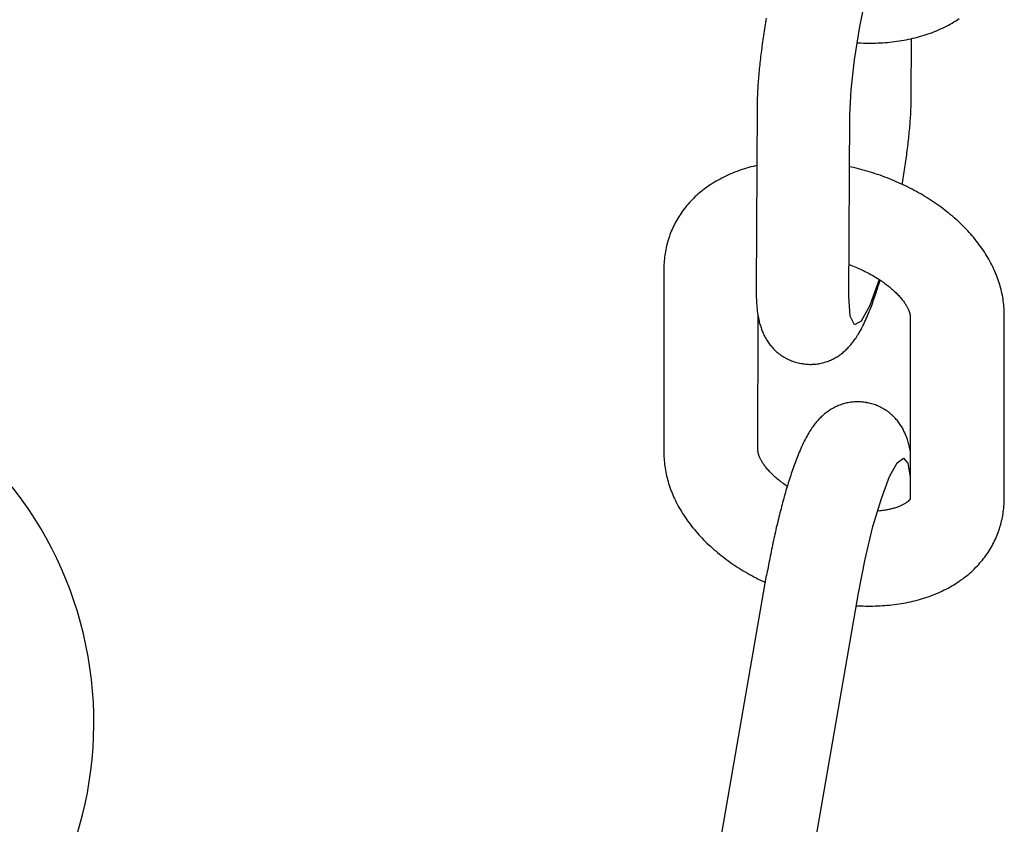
# Model space of a CAD drawing. Extents: x -285 to 5863, y 308 to 3178.
# Tile 80 of 256: x 127.85 to 129.08, y 980.92 to 981.92. Entities that reach past the tile are written whole.
import ezdxf

# ---------------------------------------------------------------- set-up
doc = ezdxf.new("R2010")
doc.units = 0
doc.header["$MEASUREMENT"] = 0
doc.layers.add('SPILL-BUCKET', color=1, linetype='CONTINUOUS')

msp = doc.modelspace()

# ---------------------------------------------------------------- linework, layer by layer
at = {"layer": 'SPILL-BUCKET', "color": 1, "linetype": 'Continuous'}
for p, q in [((128.90414, 981.91546), (128.91265, 981.95749)), ((128.78625, 981.92067), (128.7858, 981.91793)), ((128.78671, 981.92341), (128.78625, 981.92067)), ((128.78717, 981.92616), (128.78671, 981.92341)), ((129.01493, 981.91729), (129.01727, 981.91857)), ((129.01727, 981.91857), (129.01958, 981.91989)), ((129.01958, 981.91989), (129.02185, 981.92123)), ((129.02185, 981.92123), (129.02409, 981.92261)), ((129.02409, 981.92261), (129.02629, 981.92402)), ((129.02629, 981.92402), (129.02846, 981.92546)), ((128.78408, 981.90704), (128.78367, 981.90433)), ((128.7845, 981.90975), (128.78408, 981.90704)), ((128.78492, 981.91247), (128.7845, 981.90975)), ((128.78536, 981.91519), (128.78492, 981.91247)), ((128.7858, 981.91793), (128.78536, 981.91519)), ((128.89753, 981.87407), (128.90414, 981.91546)), ((128.98713, 981.90542), (128.9898, 981.90632)), ((128.9898, 981.90632), (128.99244, 981.90726)), ((128.99244, 981.90726), (128.99505, 981.90824)), ((128.99505, 981.90824), (128.99764, 981.90924)), ((128.99764, 981.90924), (129.0002, 981.91029)), ((129.0002, 981.91029), (129.00273, 981.91137)), ((129.00273, 981.91137), (129.00524, 981.91248)), ((129.00524, 981.91248), (129.0077, 981.91363)), ((129.0077, 981.91363), (129.01015, 981.91482)), ((129.01015, 981.91482), (129.01255, 981.91603)), ((129.01255, 981.91603), (129.01493, 981.91729)), ((128.7825, 981.89628), (128.78213, 981.89361)), ((128.78289, 981.89895), (128.7825, 981.89628)), ((128.78328, 981.90164), (128.78289, 981.89895)), ((128.78367, 981.90433), (128.78328, 981.90164)), ((128.90089, 981.89514), (128.90554, 981.89493)), ((128.90554, 981.89493), (128.90859, 981.89483)), ((128.90859, 981.89483), (128.91164, 981.89476)), ((128.91164, 981.89476), (128.91468, 981.89472)), ((128.91468, 981.89472), (128.91772, 981.89472)), ((128.91772, 981.89472), (128.92075, 981.89475)), ((128.92075, 981.89475), (128.92377, 981.89482)), ((128.92377, 981.89482), (128.92679, 981.89492)), ((128.92679, 981.89492), (128.9298, 981.89506)), ((128.9298, 981.89506), (128.93279, 981.89523)), ((128.93279, 981.89523), (128.93578, 981.89544)), ((128.93578, 981.89544), (128.93876, 981.89569)), ((128.93876, 981.89569), (128.94173, 981.89597)), ((128.94173, 981.89597), (128.94469, 981.89628)), ((128.94469, 981.89628), (128.94763, 981.89664)), ((128.94763, 981.89664), (128.95056, 981.89703)), ((128.95056, 981.89703), (128.95348, 981.89745)), ((128.95348, 981.89745), (128.95638, 981.89791)), ((128.95638, 981.89791), (128.95927, 981.89841)), ((128.95927, 981.89841), (128.96214, 981.89895)), ((128.96214, 981.89895), (128.96499, 981.89952)), ((128.96499, 981.89952), (128.96783, 981.90013)), ((128.96783, 981.90013), (128.97065, 981.90078)), ((128.96852, 981.82707), (128.9689, 981.90038)), ((128.97065, 981.90078), (128.97345, 981.90146)), ((128.97345, 981.90146), (128.97623, 981.90218)), ((128.97623, 981.90218), (128.97899, 981.90293)), ((128.97899, 981.90293), (128.98173, 981.90373)), ((128.98173, 981.90373), (128.98444, 981.90455)), ((128.98444, 981.90455), (128.98713, 981.90542)), ((128.78074, 981.88305), (128.78041, 981.88044)), ((128.78107, 981.88567), (128.78074, 981.88305)), ((128.78142, 981.8883), (128.78107, 981.88567)), ((128.78177, 981.89095), (128.78142, 981.8883)), ((128.78213, 981.89361), (128.78177, 981.89095)), ((128.77921, 981.87013), (128.77894, 981.86758)), ((128.7795, 981.87268), (128.77921, 981.87013)), ((128.77979, 981.87526), (128.7795, 981.87268)), ((128.7801, 981.87784), (128.77979, 981.87526)), ((128.78041, 981.88044), (128.7801, 981.87784)), ((128.89329, 981.83637), (128.89753, 981.87407)), ((128.77794, 981.85755), (128.77772, 981.85509)), ((128.77817, 981.86004), (128.77794, 981.85755)), ((128.77842, 981.86254), (128.77817, 981.86004)), ((128.77867, 981.86505), (128.77842, 981.86254)), ((128.77894, 981.86758), (128.77867, 981.86505)), ((128.77693, 981.84536), (128.77676, 981.84296)), ((128.77711, 981.84777), (128.77693, 981.84536)), ((128.7773, 981.85019), (128.77711, 981.84777)), ((128.7775, 981.85263), (128.7773, 981.85019)), ((128.77772, 981.85509), (128.7775, 981.85263)), ((128.77621, 981.83354), (128.7761, 981.83123)), ((128.77633, 981.83588), (128.77621, 981.83354)), ((128.77646, 981.83823), (128.77633, 981.83588)), ((128.77661, 981.84059), (128.77646, 981.83823)), ((128.77676, 981.84296), (128.77661, 981.84059)), ((128.89174, 981.80516), (128.89329, 981.83637)), ((128.77579, 981.82207), (128.77575, 981.81979)), ((128.77585, 981.82433), (128.77579, 981.82207)), ((128.77592, 981.82663), (128.77585, 981.82433)), ((128.776, 981.82891), (128.77592, 981.82663)), ((128.7761, 981.83123), (128.776, 981.82891)), ((128.96838, 981.81908), (128.96844, 981.82134)), ((128.96844, 981.82134), (128.96848, 981.82362)), ((128.96848, 981.82362), (128.96851, 981.82587)), ((128.96851, 981.82647), (128.96852, 981.82707)), ((128.96851, 981.82587), (128.96851, 981.82647)), ((128.77571, 981.81634), (128.77451, 981.58794)), ((128.77572, 981.81694), (128.77571, 981.81634)), ((128.77575, 981.81979), (128.77572, 981.81754)), ((128.77572, 981.81754), (128.77572, 981.81694)), ((128.96777, 981.80519), (128.9679, 981.80753)), ((128.9679, 981.80753), (128.96802, 981.80987)), ((128.96802, 981.80987), (128.96813, 981.81218)), ((128.96813, 981.81218), (128.96823, 981.8145)), ((128.96823, 981.8145), (128.96831, 981.81678)), ((128.96831, 981.81678), (128.96838, 981.81908)), ((128.89055, 981.57834), (128.89174, 981.80516)), ((128.96693, 981.79322), (128.96712, 981.79565)), ((128.96712, 981.79565), (128.9673, 981.79805)), ((128.9673, 981.79805), (128.96747, 981.80045)), ((128.96747, 981.80045), (128.96762, 981.80282)), ((128.96762, 981.80282), (128.96777, 981.80519)), ((128.96581, 981.78088), (128.96606, 981.78337)), ((128.96606, 981.78337), (128.96629, 981.78586)), ((128.96629, 981.78586), (128.96651, 981.78833)), ((128.96651, 981.78833), (128.96673, 981.79078)), ((128.96673, 981.79078), (128.96693, 981.79322)), ((128.96443, 981.76816), (128.96473, 981.77073)), ((128.96473, 981.77073), (128.96502, 981.77329)), ((128.96502, 981.77329), (128.96529, 981.77583)), ((128.96529, 981.77583), (128.96556, 981.77836)), ((128.96556, 981.77836), (128.96581, 981.78088)), ((128.96315, 981.75774), (128.96349, 981.76037)), ((128.96349, 981.76037), (128.96381, 981.76297)), ((128.96381, 981.76297), (128.96413, 981.76557)), ((128.96413, 981.76557), (128.96443, 981.76816)), ((128.96134, 981.74446), (128.96172, 981.74714)), ((128.96172, 981.74714), (128.9621, 981.74981)), ((128.9621, 981.74981), (128.96246, 981.75246)), ((128.96246, 981.75246), (128.96281, 981.75511)), ((128.96281, 981.75511), (128.96315, 981.75774)), ((128.74917, 981.73391), (128.74659, 981.7329)), ((128.75179, 981.73488), (128.74917, 981.73391)), ((128.75443, 981.73582), (128.75179, 981.73488)), ((128.7571, 981.73672), (128.75443, 981.73582)), ((128.75979, 981.73759), (128.7571, 981.73672)), ((128.7625, 981.73842), (128.75979, 981.73759)), ((128.76524, 981.73921), (128.7625, 981.73842)), ((128.768, 981.73997), (128.76524, 981.73921)), ((128.77078, 981.74069), (128.768, 981.73997)), ((128.77531, 981.74177), (128.77078, 981.74069)), ((128.89639, 981.73915), (128.8914, 981.74029)), ((128.89943, 981.73842), (128.89639, 981.73915)), ((128.90246, 981.73767), (128.89943, 981.73842)), ((128.90549, 981.73688), (128.90246, 981.73767)), ((128.90852, 981.73606), (128.90549, 981.73688)), ((128.91153, 981.73522), (128.90852, 981.73606)), ((128.91454, 981.73434), (128.91153, 981.73522)), ((128.91754, 981.73343), (128.91454, 981.73434)), ((128.9593, 981.73094), (128.95973, 981.73366)), ((128.95973, 981.73366), (128.96015, 981.73637)), ((128.96015, 981.73637), (128.96055, 981.73908)), ((128.96055, 981.73908), (128.96095, 981.74177)), ((128.96095, 981.74177), (128.96134, 981.74446)), ((128.72465, 981.72226), (128.72238, 981.72091)), ((128.72696, 981.72358), (128.72465, 981.72226)), ((128.7293, 981.72486), (128.72696, 981.72358)), ((128.73168, 981.72611), (128.7293, 981.72486)), ((128.73408, 981.72733), (128.73168, 981.72611)), ((128.73652, 981.72851), (128.73408, 981.72733)), ((128.73899, 981.72966), (128.73652, 981.72851)), ((128.7415, 981.73078), (128.73899, 981.72966)), ((128.74402, 981.73185), (128.7415, 981.73078)), ((128.74659, 981.7329), (128.74402, 981.73185)), ((128.92053, 981.73249), (128.91754, 981.73343)), ((128.92351, 981.73152), (128.92053, 981.73249)), ((128.92648, 981.73052), (128.92351, 981.73152)), ((128.92944, 981.7295), (128.92648, 981.73052)), ((128.93239, 981.72844), (128.92944, 981.7295)), ((128.93532, 981.72735), (128.93239, 981.72844)), ((128.93825, 981.72624), (128.93532, 981.72735)), ((128.94116, 981.7251), (128.93825, 981.72624)), ((128.94406, 981.72393), (128.94116, 981.7251)), ((128.94694, 981.72273), (128.94406, 981.72393)), ((128.94981, 981.7215), (128.94694, 981.72273)), ((128.95267, 981.72024), (128.94981, 981.7215)), ((128.95752, 981.72), (128.95798, 981.72275)), ((128.95798, 981.72275), (128.95843, 981.72548)), ((128.95843, 981.72548), (128.95887, 981.72822)), ((128.95887, 981.72822), (128.9593, 981.73094)), ((128.7055, 981.70904), (128.70356, 981.70742)), ((128.70747, 981.71062), (128.7055, 981.70904)), ((128.70949, 981.71218), (128.70747, 981.71062)), ((128.71154, 981.71371), (128.70949, 981.71218)), ((128.71364, 981.71521), (128.71154, 981.71371)), ((128.71576, 981.71668), (128.71364, 981.71521)), ((128.71793, 981.71812), (128.71576, 981.71668)), ((128.72013, 981.71953), (128.71793, 981.71812)), ((128.72238, 981.72091), (128.72013, 981.71953)), ((128.95551, 981.71896), (128.95267, 981.72024)), ((128.95834, 981.71765), (128.95551, 981.71896)), ((128.95721, 981.71816), (128.95752, 981.72)), ((128.96115, 981.71631), (128.95834, 981.71765)), ((128.96394, 981.71494), (128.96115, 981.71631)), ((128.96671, 981.71355), (128.96394, 981.71494)), ((128.96947, 981.71213), (128.96671, 981.71355)), ((128.97221, 981.71068), (128.96947, 981.71213)), ((128.97493, 981.70921), (128.97221, 981.71068)), ((128.97763, 981.70771), (128.97493, 981.70921)), ((128.69276, 981.6972), (128.6911, 981.69541)), ((128.69446, 981.69897), (128.69276, 981.6972)), ((128.6962, 981.70071), (128.69446, 981.69897)), ((128.69798, 981.70243), (128.6962, 981.70071)), ((128.6998, 981.70412), (128.69798, 981.70243)), ((128.70166, 981.70578), (128.6998, 981.70412)), ((128.70356, 981.70742), (128.70166, 981.70578)), ((128.98031, 981.70618), (128.97763, 981.70771)), ((128.98297, 981.70463), (128.98031, 981.70618)), ((128.98561, 981.70305), (128.98297, 981.70463)), ((128.98822, 981.70145), (128.98561, 981.70305)), ((128.99082, 981.69982), (128.98822, 981.70145)), ((128.99339, 981.69816), (128.99082, 981.69982)), ((128.99593, 981.69648), (128.99339, 981.69816)), ((128.68343, 981.68611), (128.68202, 981.68419)), ((128.68488, 981.68802), (128.68343, 981.68611)), ((128.68637, 981.6899), (128.68488, 981.68802)), ((128.68791, 981.69176), (128.68637, 981.6899)), ((128.68948, 981.69359), (128.68791, 981.69176)), ((128.6911, 981.69541), (128.68948, 981.69359)), ((128.99846, 981.69478), (128.99593, 981.69648)), ((129.00096, 981.69305), (128.99846, 981.69478)), ((129.00343, 981.6913), (129.00096, 981.69305)), ((129.00588, 981.68952), (129.00343, 981.6913)), ((129.0083, 981.68772), (129.00588, 981.68952)), ((129.01069, 981.68589), (129.0083, 981.68772)), ((129.01306, 981.68404), (129.01069, 981.68589)), ((128.67444, 981.67224), (128.67333, 981.67018)), ((128.6756, 981.67428), (128.67444, 981.67224)), ((128.6768, 981.6763), (128.6756, 981.67428)), ((128.67804, 981.6783), (128.6768, 981.6763)), ((128.67933, 981.68028), (128.67804, 981.6783)), ((128.68065, 981.68224), (128.67933, 981.68028)), ((128.68202, 981.68419), (128.68065, 981.68224)), ((129.0154, 981.68217), (129.01306, 981.68404)), ((129.01771, 981.68028), (129.0154, 981.68217)), ((129.01999, 981.67836), (129.01771, 981.68028)), ((129.02224, 981.67642), (129.01999, 981.67836)), ((129.02446, 981.67446), (129.02224, 981.67642)), ((129.02664, 981.67249), (129.02446, 981.67446)), ((129.0288, 981.67048), (129.02664, 981.67249)), ((128.66929, 981.6618), (128.6684, 981.65967)), ((128.67024, 981.66392), (128.66929, 981.6618)), ((128.67123, 981.66602), (128.67024, 981.66392)), ((128.67225, 981.66811), (128.67123, 981.66602)), ((128.67333, 981.67018), (128.67225, 981.66811)), ((129.03092, 981.66846), (129.0288, 981.67048)), ((129.03301, 981.66642), (129.03092, 981.66846)), ((129.03506, 981.66436), (129.03301, 981.66642)), ((129.03708, 981.66228), (129.03506, 981.66436)), ((129.03907, 981.66018), (129.03708, 981.66228)), ((129.04101, 981.65806), (129.03907, 981.66018)), ((128.66418, 981.64766), (128.66353, 981.64544)), ((128.6645, 981.64869), (128.66418, 981.64766)), ((128.66484, 981.64972), (128.6645, 981.64869)), ((128.66518, 981.65086), (128.66482, 981.64973)), ((128.66557, 981.65201), (128.6652, 981.65085)), ((128.66595, 981.65317), (128.66557, 981.65201)), ((128.66672, 981.65535), (128.66595, 981.65317)), ((128.66754, 981.65751), (128.66672, 981.65535)), ((128.6684, 981.65967), (128.66754, 981.65751)), ((129.04293, 981.65593), (129.04101, 981.65806)), ((129.0448, 981.65377), (129.04293, 981.65593)), ((129.04664, 981.65161), (129.0448, 981.65377)), ((129.04843, 981.64942), (129.04664, 981.65161)), ((129.05019, 981.64722), (129.04843, 981.64942)), ((128.66141, 981.63647), (128.66098, 981.6342)), ((128.66187, 981.63873), (128.66141, 981.63647)), ((128.66238, 981.64098), (128.66187, 981.63873)), ((128.66294, 981.64321), (128.66238, 981.64098)), ((128.66353, 981.64544), (128.66294, 981.64321)), ((129.05191, 981.64501), (129.05019, 981.64722)), ((129.05359, 981.64278), (129.05191, 981.64501)), ((129.05522, 981.64054), (129.05359, 981.64278)), ((129.05682, 981.63829), (129.05522, 981.64054)), ((129.05837, 981.63602), (129.05682, 981.63829)), ((129.05989, 981.63374), (129.05837, 981.63602)), ((128.65973, 981.62504), (128.65953, 981.62273)), ((128.65998, 981.62734), (128.65973, 981.62504)), ((128.66027, 981.62964), (128.65998, 981.62734)), ((128.6606, 981.63192), (128.66027, 981.62964)), ((128.66098, 981.6342), (128.6606, 981.63192)), ((129.06135, 981.63146), (129.05989, 981.63374)), ((129.06278, 981.62916), (129.06135, 981.63146)), ((129.06416, 981.62686), (129.06278, 981.62916)), ((129.06551, 981.62454), (129.06416, 981.62686)), ((129.0668, 981.62222), (129.06551, 981.62454)), ((128.65915, 981.61324), (128.65909, 981.47807)), ((128.65916, 981.6145), (128.65915, 981.61324)), ((128.65918, 981.61576), (128.65916, 981.6145)), ((128.65925, 981.61809), (128.65918, 981.61576)), ((128.65937, 981.62042), (128.65925, 981.61809)), ((128.65953, 981.62273), (128.65937, 981.62042)), ((128.89076, 981.61784), (128.89502, 981.61621)), ((128.8924, 981.61721), (128.89302, 981.61698)), ((128.89502, 981.61621), (128.89701, 981.61543)), ((128.89701, 981.61543), (128.89898, 981.61462)), ((128.89898, 981.61462), (128.90094, 981.6138)), ((128.90094, 981.6138), (128.90289, 981.61296)), ((128.90289, 981.61296), (128.90481, 981.6121)), ((128.90481, 981.6121), (128.90672, 981.61122)), ((128.90672, 981.61122), (128.90862, 981.61033)), ((129.06805, 981.61988), (129.0668, 981.62222)), ((129.06926, 981.61755), (129.06805, 981.61988)), ((129.07042, 981.6152), (129.06926, 981.61755)), ((129.07154, 981.61285), (129.07042, 981.6152)), ((129.07261, 981.61049), (129.07154, 981.61285)), ((129.07364, 981.60814), (129.07261, 981.61049)), ((128.90862, 981.61033), (128.91049, 981.60942)), ((128.91049, 981.60942), (128.91234, 981.60849)), ((128.91234, 981.60849), (128.91417, 981.60755)), ((128.91417, 981.60755), (128.91598, 981.60659)), ((128.91598, 981.60659), (128.91776, 981.60562)), ((128.92846, 981.59917), (128.91664, 981.56664)), ((128.91776, 981.60562), (128.91952, 981.60464)), ((128.91952, 981.60464), (128.92125, 981.60365)), ((128.92125, 981.60365), (128.92296, 981.60264)), ((128.92296, 981.60264), (128.92465, 981.60162)), ((128.92465, 981.60162), (128.9263, 981.60059)), ((128.9263, 981.60059), (128.92793, 981.59955)), ((128.92793, 981.59955), (128.92953, 981.5985)), ((128.92945, 981.59806), (128.92957, 981.59847)), ((128.92953, 981.5985), (128.9311, 981.59745)), ((129.07462, 981.60577), (129.07364, 981.60814)), ((129.07556, 981.60341), (129.07462, 981.60577)), ((129.07646, 981.60103), (129.07556, 981.60341)), ((129.0773, 981.59867), (129.07646, 981.60103)), ((129.07811, 981.59629), (129.0773, 981.59867)), ((128.77451, 981.58794), (128.77451, 981.58687)), ((128.77451, 981.58687), (128.77451, 981.5858)), ((128.92493, 981.58386), (128.92564, 981.58601)), ((128.92564, 981.58601), (128.92634, 981.58819)), ((128.92634, 981.58819), (128.92649, 981.58864)), ((128.92649, 981.58864), (128.92663, 981.58909)), ((128.92663, 981.58909), (128.92723, 981.59097)), ((128.92723, 981.59097), (128.92761, 981.59215)), ((128.92761, 981.59215), (128.92798, 981.59333)), ((128.92798, 981.59333), (128.92871, 981.59568)), ((128.92871, 981.59568), (128.92945, 981.59806)), ((128.9311, 981.59745), (128.93264, 981.59638)), ((128.93264, 981.59638), (128.93415, 981.59531)), ((128.93415, 981.59531), (128.93563, 981.59424)), ((128.93563, 981.59424), (128.93708, 981.59316)), ((128.93708, 981.59316), (128.93849, 981.59207)), ((128.93849, 981.59207), (128.93987, 981.59099)), ((128.93987, 981.59099), (128.94122, 981.5899)), ((128.94122, 981.5899), (128.94253, 981.58881)), ((128.94253, 981.58881), (128.94382, 981.58772)), ((128.94382, 981.58772), (128.94506, 981.58663)), ((128.94506, 981.58663), (128.94627, 981.58554)), ((129.07886, 981.59391), (129.07811, 981.59629)), ((129.07957, 981.59153), (129.07886, 981.59391)), ((129.08024, 981.58916), (129.07957, 981.59153)), ((129.08086, 981.58678), (129.08024, 981.58916)), ((129.08144, 981.5844), (129.08086, 981.58678)), ((128.77451, 981.5858), (128.77452, 981.58351)), ((128.77452, 981.58351), (128.77455, 981.58125)), ((128.77455, 981.58125), (128.7746, 981.57897)), ((128.7746, 981.57897), (128.77467, 981.57671)), ((128.77467, 981.57671), (128.77476, 981.5744)), ((128.77476, 981.5744), (128.77487, 981.57211)), ((128.89228, 981.55325), (128.89055, 981.57834)), ((128.92105, 981.57256), (128.92185, 981.5748)), ((128.92185, 981.5748), (128.92263, 981.57704)), ((128.92263, 981.57704), (128.9234, 981.5793)), ((128.9234, 981.5793), (128.92417, 981.58157)), ((128.92417, 981.58157), (128.92493, 981.58386)), ((128.94627, 981.58554), (128.94744, 981.58446)), ((128.94744, 981.58446), (128.94858, 981.58337)), ((128.94858, 981.58337), (128.94969, 981.5823)), ((128.94969, 981.5823), (128.95075, 981.58122)), ((128.95075, 981.58122), (128.95178, 981.58016)), ((128.95178, 981.58016), (128.95278, 981.5791)), ((128.95278, 981.5791), (128.95373, 981.57805)), ((128.95373, 981.57805), (128.95466, 981.57701)), ((128.95466, 981.57701), (128.95554, 981.57598)), ((128.95554, 981.57598), (128.95639, 981.57496)), ((128.95639, 981.57496), (128.9572, 981.57395)), ((128.9572, 981.57395), (128.95798, 981.57296)), ((129.08197, 981.58203), (129.08144, 981.5844)), ((129.08246, 981.57965), (129.08197, 981.58203)), ((129.0829, 981.57727), (129.08246, 981.57965)), ((129.0833, 981.57491), (129.0829, 981.57727)), ((129.08365, 981.57253), (129.0833, 981.57491)), ((128.77487, 981.57211), (128.77502, 981.56973)), ((128.77502, 981.56973), (128.77519, 981.56738)), ((128.77519, 981.56738), (128.77541, 981.5649)), ((128.77541, 981.5649), (128.77566, 981.56244)), ((128.77566, 981.56244), (128.77596, 981.55986)), ((128.91664, 981.56664), (128.906, 981.5471)), ((128.91605, 981.55934), (128.91693, 981.56155)), ((128.91693, 981.56155), (128.91777, 981.56373)), ((128.91777, 981.56373), (128.91862, 981.56594)), ((128.91862, 981.56594), (128.91944, 981.56813)), ((128.91944, 981.56813), (128.92025, 981.57035)), ((128.92025, 981.57035), (128.92105, 981.57256)), ((128.95798, 981.57296), (128.95871, 981.57198)), ((128.95871, 981.57198), (128.95942, 981.57101)), ((128.95942, 981.57101), (128.96009, 981.57007)), ((128.96009, 981.57007), (128.96072, 981.56913)), ((128.96072, 981.56913), (128.96132, 981.56822)), ((128.96132, 981.56822), (128.96188, 981.56732)), ((128.96188, 981.56732), (128.96241, 981.56645)), ((128.96241, 981.56645), (128.96291, 981.56559)), ((128.96291, 981.56559), (128.96337, 981.56476)), ((128.96337, 981.56476), (128.9638, 981.56395)), ((128.9638, 981.56395), (128.9642, 981.56316)), ((128.9642, 981.56316), (128.96457, 981.5624)), ((128.96457, 981.5624), (128.96491, 981.56165)), ((128.96491, 981.56165), (128.96522, 981.56094)), ((129.08396, 981.57017), (129.08365, 981.57253)), ((129.08422, 981.5678), (129.08396, 981.57017)), ((129.08444, 981.56544), (129.08422, 981.5678)), ((129.08461, 981.56308), (129.08444, 981.56544)), ((129.08474, 981.56073), (129.08461, 981.56308)), ((128.77596, 981.55986), (128.77631, 981.55728)), ((128.77631, 981.55728), (128.77663, 981.55521)), ((128.77663, 981.55521), (128.77699, 981.55313)), ((128.77679, 981.38501), (128.77686, 981.55326)), ((128.77699, 981.55313), (128.77733, 981.5513)), ((128.77733, 981.5513), (128.77771, 981.54946)), ((128.77771, 981.54946), (128.77808, 981.54779)), ((128.8976, 981.54248), (128.89228, 981.55325)), ((128.9113, 981.54821), (128.9123, 981.55045)), ((128.9123, 981.55045), (128.9133, 981.55273)), ((128.9133, 981.55273), (128.91423, 981.55493)), ((128.91423, 981.55493), (128.91516, 981.55716)), ((128.91516, 981.55716), (128.91605, 981.55934)), ((128.96522, 981.56094), (128.9655, 981.56025)), ((128.9655, 981.56025), (128.96576, 981.55959)), ((128.96576, 981.55959), (128.96599, 981.55896)), ((128.96599, 981.55896), (128.96619, 981.55836)), ((128.96619, 981.55836), (128.96637, 981.55777)), ((128.96637, 981.55777), (128.96653, 981.55723)), ((128.96653, 981.55723), (128.96666, 981.55671)), ((128.96666, 981.55671), (128.96678, 981.55622)), ((128.96678, 981.55622), (128.96688, 981.55575)), ((128.96688, 981.55575), (128.96695, 981.55533)), ((128.96695, 981.55533), (128.96702, 981.55492)), ((128.96702, 981.55492), (128.96706, 981.55456)), ((128.96713, 981.55343), (128.96703, 981.3252)), ((128.96706, 981.55456), (128.9671, 981.55422)), ((128.9671, 981.55422), (128.96712, 981.55391)), ((128.96712, 981.55391), (128.96713, 981.55366)), ((128.96713, 981.55366), (128.96713, 981.55343)), ((129.08483, 981.55837), (129.08474, 981.56073)), ((129.08477, 981.32521), (129.08487, 981.55502)), ((129.08486, 981.5567), (129.08483, 981.55837)), ((129.08487, 981.55502), (129.08486, 981.5567)), ((128.77808, 981.54779), (128.77848, 981.54612)), ((128.77848, 981.54612), (128.77888, 981.54458)), ((128.77888, 981.54458), (128.77931, 981.54303)), ((128.77931, 981.54303), (128.77974, 981.54158)), ((128.77974, 981.54158), (128.7802, 981.54012)), ((128.7802, 981.54012), (128.78066, 981.53873)), ((128.78066, 981.53873), (128.78116, 981.53733)), ((128.78116, 981.53733), (128.78166, 981.53599)), ((128.906, 981.5471), (128.8976, 981.54248)), ((128.90454, 981.53477), (128.90569, 981.53685)), ((128.90569, 981.53685), (128.9068, 981.53896)), ((128.9068, 981.53896), (128.90797, 981.54125)), ((128.90797, 981.54125), (128.90912, 981.54358)), ((128.90912, 981.54358), (128.91022, 981.54588)), ((128.91022, 981.54588), (128.9113, 981.54821)), ((128.78166, 981.53599), (128.78219, 981.53464)), ((128.78219, 981.53464), (128.78273, 981.53334)), ((128.78273, 981.53334), (128.78331, 981.53203)), ((128.78331, 981.53203), (128.7839, 981.53075)), ((128.7839, 981.53075), (128.78452, 981.52946)), ((128.78452, 981.52946), (128.78516, 981.5282)), ((128.78516, 981.5282), (128.78583, 981.52695)), ((128.78583, 981.52695), (128.78652, 981.52571)), ((128.78652, 981.52571), (128.78725, 981.52447)), ((128.78725, 981.52447), (128.78799, 981.52325)), ((128.89757, 981.52371), (128.89849, 981.52502)), ((128.89849, 981.52502), (128.89946, 981.52645)), ((128.89946, 981.52645), (128.90041, 981.52789)), ((128.90041, 981.52789), (128.90143, 981.52949)), ((128.90143, 981.52949), (128.90241, 981.5311)), ((128.90241, 981.5311), (128.90349, 981.53293)), ((128.90349, 981.53293), (128.90454, 981.53477)), ((128.78799, 981.52325), (128.78878, 981.52203)), ((128.78878, 981.52203), (128.78959, 981.52083)), ((128.78959, 981.52083), (128.79043, 981.51964)), ((128.79043, 981.51964), (128.7913, 981.51846)), ((128.7913, 981.51846), (128.7922, 981.5173)), ((128.7922, 981.5173), (128.79314, 981.51614)), ((128.79314, 981.51614), (128.7941, 981.51501)), ((128.7941, 981.51501), (128.79521, 981.51376)), ((128.79521, 981.51376), (128.79636, 981.51254)), ((128.79636, 981.51254), (128.79755, 981.51134)), ((128.88704, 981.5115), (128.88806, 981.51249)), ((128.88806, 981.51249), (128.88904, 981.51348)), ((128.88904, 981.51348), (128.89003, 981.5145)), ((128.89003, 981.5145), (128.89099, 981.51553)), ((128.89099, 981.51553), (128.89195, 981.51661)), ((128.89195, 981.51661), (128.89288, 981.51769)), ((128.89288, 981.51769), (128.89384, 981.51883)), ((128.89384, 981.51883), (128.89475, 981.51997)), ((128.89475, 981.51997), (128.8957, 981.52119)), ((128.8957, 981.52119), (128.89661, 981.5224)), ((128.89661, 981.5224), (128.89757, 981.52371)), ((128.79755, 981.51134), (128.79877, 981.51017)), ((128.79877, 981.51017), (128.80003, 981.50903)), ((128.80003, 981.50903), (128.80132, 981.50792)), ((128.80132, 981.50792), (128.80263, 981.50685)), ((128.80263, 981.50685), (128.80399, 981.50581)), ((128.80399, 981.50581), (128.80536, 981.5048)), ((128.80536, 981.5048), (128.80677, 981.50384)), ((128.80677, 981.50384), (128.80821, 981.50291)), ((128.80821, 981.50291), (128.80966, 981.50202)), ((128.80966, 981.50202), (128.81114, 981.50117)), ((128.81114, 981.50117), (128.81265, 981.50037)), ((128.81265, 981.50037), (128.81417, 981.4996)), ((128.86915, 981.49917), (128.87051, 981.49984)), ((128.87051, 981.49984), (128.87185, 981.50053)), ((128.87185, 981.50053), (128.87317, 981.50124)), ((128.87317, 981.50124), (128.87446, 981.50198)), ((128.87446, 981.50198), (128.87573, 981.50275)), ((128.87573, 981.50275), (128.87697, 981.50353)), ((128.87697, 981.50353), (128.87818, 981.50434)), ((128.87818, 981.50434), (128.87937, 981.50517)), ((128.87937, 981.50517), (128.88053, 981.50602)), ((128.88053, 981.50602), (128.88168, 981.50689)), ((128.88168, 981.50689), (128.88279, 981.50777)), ((128.88279, 981.50777), (128.88389, 981.50868)), ((128.88389, 981.50868), (128.88496, 981.5096)), ((128.88496, 981.5096), (128.88601, 981.51055)), ((128.88601, 981.51055), (128.88704, 981.5115)), ((128.81417, 981.4996), (128.81571, 981.49888)), ((128.81571, 981.49888), (128.81727, 981.49821)), ((128.81727, 981.49821), (128.81884, 981.49758)), ((128.81884, 981.49758), (128.82042, 981.49699)), ((128.82042, 981.49699), (128.82202, 981.49644)), ((128.82202, 981.49644), (128.82363, 981.49595)), ((128.82363, 981.49595), (128.82525, 981.4955)), ((128.82525, 981.4955), (128.82688, 981.49508)), ((128.82688, 981.49508), (128.82851, 981.49473)), ((128.82851, 981.49473), (128.82889, 981.49466)), ((128.82889, 981.49466), (128.82927, 981.49459)), ((128.82926, 981.49458), (128.83072, 981.49429)), ((128.83072, 981.49431), (128.83198, 981.49407)), ((128.83198, 981.49407), (128.83325, 981.49385)), ((128.83325, 981.49385), (128.83489, 981.49363)), ((128.83489, 981.49363), (128.83654, 981.49345)), ((128.83654, 981.49345), (128.83818, 981.49331)), ((128.83818, 981.49331), (128.83983, 981.49322)), ((128.83983, 981.49322), (128.84147, 981.49317)), ((128.84147, 981.49317), (128.84311, 981.49317)), ((128.84311, 981.49317), (128.84474, 981.49321)), ((128.84474, 981.49321), (128.84637, 981.49329)), ((128.84637, 981.49329), (128.84798, 981.49341)), ((128.84798, 981.49341), (128.84959, 981.49358)), ((128.84959, 981.49358), (128.85119, 981.49378)), ((128.85119, 981.49378), (128.85278, 981.49403)), ((128.85278, 981.49403), (128.85435, 981.49432)), ((128.85435, 981.49432), (128.85591, 981.49464)), ((128.85591, 981.49464), (128.85746, 981.49501)), ((128.85746, 981.49501), (128.85899, 981.49541)), ((128.85899, 981.49541), (128.8605, 981.49585)), ((128.8605, 981.49585), (128.86199, 981.49632)), ((128.86199, 981.49632), (128.86346, 981.49683)), ((128.86346, 981.49683), (128.86492, 981.49736)), ((128.86492, 981.49736), (128.86635, 981.49794)), ((128.86635, 981.49794), (128.86776, 981.49854)), ((128.86776, 981.49854), (128.86915, 981.49917)), ((128.65909, 981.47807), (128.65905, 981.38342)), ((128.87111, 981.43861), (128.86979, 981.43789)), ((128.87247, 981.43932), (128.87111, 981.43861)), ((128.87289, 981.43953), (128.87247, 981.43932)), ((128.87383, 981.43999), (128.87289, 981.43953)), ((128.87477, 981.44044), (128.87383, 981.43999)), ((128.87595, 981.44097), (128.87477, 981.44044)), ((128.87759, 981.44167), (128.87605, 981.44101)), ((128.87903, 981.44223), (128.87759, 981.44167)), ((128.88049, 981.44277), (128.87903, 981.44223)), ((128.88197, 981.44327), (128.88049, 981.44277)), ((128.88347, 981.44374), (128.88197, 981.44327)), ((128.88499, 981.44417), (128.88347, 981.44374)), ((128.88653, 981.44456), (128.88499, 981.44417)), ((128.88808, 981.44492), (128.88653, 981.44456)), ((128.88964, 981.44524), (128.88808, 981.44492)), ((128.89122, 981.44551), (128.88964, 981.44524)), ((128.89281, 981.44576), (128.89122, 981.44551)), ((128.89442, 981.44595), (128.89281, 981.44576)), ((128.89603, 981.44611), (128.89442, 981.44595)), ((128.89765, 981.44623), (128.89603, 981.44611)), ((128.89928, 981.4463), (128.89765, 981.44623)), ((128.90092, 981.44633), (128.89928, 981.4463)), ((128.90256, 981.44632), (128.90092, 981.44633)), ((128.9042, 981.44626), (128.90256, 981.44632)), ((128.90585, 981.44616), (128.9042, 981.44626)), ((128.9075, 981.44601), (128.90585, 981.44616)), ((128.90915, 981.44582), (128.9075, 981.44601)), ((128.9108, 981.4456), (128.90915, 981.44582)), ((128.91244, 981.44531), (128.9108, 981.4456)), ((128.91266, 981.44526), (128.91244, 981.44531)), ((128.91289, 981.44521), (128.91266, 981.44526)), ((128.91434, 981.44494), (128.91289, 981.44522)), ((128.91576, 981.44465), (128.91434, 981.44493)), ((128.91717, 981.44433), (128.91576, 981.44465)), ((128.9188, 981.44391), (128.91717, 981.44433)), ((128.92042, 981.44345), (128.9188, 981.44391)), ((128.92203, 981.44294), (128.92042, 981.44345)), ((128.92362, 981.44239), (128.92203, 981.44294)), ((128.92521, 981.4418), (128.92362, 981.44239)), ((128.92678, 981.44116), (128.92521, 981.4418)), ((128.92834, 981.44047), (128.92678, 981.44116)), ((128.92987, 981.43974), (128.92834, 981.44047)), ((128.9314, 981.43897), (128.92987, 981.43974)), ((128.9329, 981.43816), (128.9314, 981.43897)), ((128.93438, 981.4373), (128.9329, 981.43816)), ((128.85487, 981.42653), (128.85387, 981.42553)), ((128.85589, 981.42753), (128.85487, 981.42653)), ((128.85692, 981.4285), (128.85589, 981.42753)), ((128.85798, 981.42945), (128.85692, 981.4285)), ((128.85905, 981.43038), (128.85798, 981.42945)), ((128.86016, 981.4313), (128.85905, 981.43038)), ((128.86127, 981.43219), (128.86016, 981.4313)), ((128.86242, 981.43307), (128.86127, 981.43219)), ((128.86358, 981.43393), (128.86242, 981.43307)), ((128.86478, 981.43476), (128.86358, 981.43393)), ((128.86599, 981.43558), (128.86478, 981.43476)), ((128.86723, 981.43637), (128.86599, 981.43558)), ((128.8685, 981.43714), (128.86723, 981.43637)), ((128.86979, 981.43789), (128.8685, 981.43714)), ((128.93583, 981.43641), (128.93438, 981.4373)), ((128.93726, 981.43547), (128.93583, 981.43641)), ((128.93866, 981.4345), (128.93726, 981.43547)), ((128.94004, 981.43348), (128.93866, 981.4345)), ((128.94139, 981.43244), (128.94004, 981.43348)), ((128.94271, 981.43136), (128.94139, 981.43244)), ((128.94399, 981.43024), (128.94271, 981.43136)), ((128.94524, 981.42909), (128.94399, 981.43024)), ((128.94646, 981.42792), (128.94524, 981.42909)), ((128.94764, 981.42672), (128.94646, 981.42792)), ((128.94878, 981.42549), (128.94764, 981.42672)), ((128.8443, 981.41376), (128.8433, 981.41228)), ((128.84524, 981.4151), (128.8443, 981.41376)), ((128.84621, 981.41645), (128.84524, 981.4151)), ((128.84714, 981.41768), (128.84621, 981.41645)), ((128.8481, 981.41893), (128.84714, 981.41768)), ((128.84903, 981.42009), (128.8481, 981.41893)), ((128.84999, 981.42125), (128.84903, 981.42009)), ((128.85093, 981.42235), (128.84999, 981.42125)), ((128.85191, 981.42344), (128.85093, 981.42235)), ((128.85287, 981.42449), (128.85191, 981.42344)), ((128.85387, 981.42553), (128.85287, 981.42449)), ((128.94978, 981.42437), (128.94878, 981.42549)), ((128.95074, 981.42323), (128.94978, 981.42437)), ((128.95168, 981.42208), (128.95074, 981.42323)), ((128.95258, 981.42091), (128.95168, 981.42208)), ((128.95346, 981.41973), (128.95258, 981.42091)), ((128.9543, 981.41853), (128.95346, 981.41973)), ((128.95511, 981.41732), (128.9543, 981.41853)), ((128.9559, 981.41611), (128.95511, 981.41732)), ((128.95665, 981.41488), (128.9559, 981.41611)), ((128.95738, 981.41364), (128.95665, 981.41488)), ((128.95808, 981.41238), (128.95738, 981.41364)), ((128.83695, 981.40158), (128.83581, 981.39942)), ((128.83811, 981.40371), (128.83695, 981.40158)), ((128.83918, 981.40561), (128.83811, 981.40371)), ((128.84029, 981.40749), (128.83918, 981.40561)), ((128.8413, 981.40915), (128.84029, 981.40749)), ((128.84234, 981.4108), (128.8413, 981.40915)), ((128.8433, 981.41228), (128.84234, 981.4108)), ((128.95875, 981.41113), (128.95808, 981.41238)), ((128.9594, 981.40985), (128.95875, 981.41113)), ((128.96002, 981.40857), (128.9594, 981.40985)), ((128.96062, 981.40726), (128.96002, 981.40857)), ((128.96119, 981.40596), (128.96062, 981.40726)), ((128.96175, 981.40461), (128.96119, 981.40596)), ((128.96228, 981.40327), (128.96175, 981.40461)), ((128.9628, 981.40188), (128.96228, 981.40327)), ((128.96329, 981.4005), (128.9628, 981.40188)), ((128.83134, 981.39015), (128.83034, 981.38791)), ((128.83241, 981.39248), (128.83134, 981.39015)), ((128.8335, 981.39477), (128.83241, 981.39248)), ((128.83464, 981.39711), (128.8335, 981.39477)), ((128.83581, 981.39942), (128.83464, 981.39711)), ((128.96377, 981.39905), (128.96329, 981.4005)), ((128.96423, 981.39761), (128.96377, 981.39905)), ((128.96468, 981.39607), (128.96423, 981.39761)), ((128.9651, 981.39455), (128.96468, 981.39607)), ((128.96553, 981.3929), (128.9651, 981.39455)), ((128.96592, 981.39126), (128.96553, 981.3929)), ((128.96632, 981.38946), (128.96592, 981.39126)), ((128.96669, 981.38767), (128.96632, 981.38946)), ((128.65905, 981.38342), (128.65905, 981.38332)), ((128.65905, 981.38332), (128.65905, 981.38323)), ((128.65905, 981.38323), (128.65907, 981.38155)), ((128.65907, 981.38155), (128.6591, 981.37987)), ((128.6591, 981.37987), (128.65918, 981.37752)), ((128.65918, 981.37752), (128.65931, 981.37516)), ((128.77679, 981.38479), (128.77679, 981.38501)), ((128.7768, 981.38453), (128.77679, 981.38479)), ((128.77683, 981.38423), (128.7768, 981.38453)), ((128.77686, 981.38388), (128.77683, 981.38423)), ((128.77691, 981.38352), (128.77686, 981.38388)), ((128.77697, 981.38311), (128.77691, 981.38352)), ((128.77705, 981.38269), (128.77697, 981.38311)), ((128.77714, 981.38222), (128.77705, 981.38269)), ((128.77726, 981.38174), (128.77714, 981.38222)), ((128.7774, 981.38121), (128.77726, 981.38174)), ((128.77755, 981.38067), (128.7774, 981.38121)), ((128.77773, 981.38009), (128.77755, 981.38067)), ((128.77794, 981.37948), (128.77773, 981.38009)), ((128.77817, 981.37885), (128.77794, 981.37948)), ((128.77842, 981.37819), (128.77817, 981.37885)), ((128.7787, 981.3775), (128.77842, 981.37819)), ((128.77901, 981.37679), (128.7787, 981.3775)), ((128.77935, 981.37605), (128.77901, 981.37679)), ((128.82573, 981.37678), (128.82488, 981.3746)), ((128.82661, 981.37901), (128.82573, 981.37678)), ((128.8275, 981.38119), (128.82661, 981.37901)), ((128.82842, 981.38343), (128.8275, 981.38119)), ((128.82935, 981.38563), (128.82842, 981.38343)), ((128.83034, 981.38791), (128.82935, 981.38563)), ((128.96708, 981.38562), (128.96669, 981.38767)), ((128.65931, 981.37516), (128.65949, 981.3728)), ((128.65949, 981.3728), (128.6597, 981.37045)), ((128.6597, 981.37045), (128.65997, 981.36808)), ((128.65997, 981.36808), (128.66027, 981.36571)), ((128.66027, 981.36571), (128.66063, 981.36334)), ((128.77972, 981.37528), (128.77935, 981.37605)), ((128.78012, 981.37449), (128.77972, 981.37528)), ((128.78055, 981.37368), (128.78012, 981.37449)), ((128.78102, 981.37285), (128.78055, 981.37368)), ((128.78151, 981.37199), (128.78102, 981.37285)), ((128.78204, 981.37112), (128.78151, 981.37199)), ((128.78261, 981.37022), (128.78204, 981.37112)), ((128.7832, 981.36931), (128.78261, 981.37022)), ((128.78384, 981.36838), (128.7832, 981.36931)), ((128.78451, 981.36743), (128.78384, 981.36838)), ((128.78521, 981.36646), (128.78451, 981.36743)), ((128.78595, 981.36548), (128.78521, 981.36646)), ((128.78672, 981.36449), (128.78595, 981.36548)), ((128.78753, 981.36348), (128.78672, 981.36449)), ((128.8216, 981.36571), (128.8208, 981.36346)), ((128.8224, 981.36794), (128.8216, 981.36571)), ((128.82322, 981.37017), (128.8224, 981.36794)), ((128.82404, 981.37237), (128.82322, 981.37017)), ((128.82488, 981.3746), (128.82404, 981.37237)), ((128.94142, 981.3529), (128.95084, 981.37001)), ((128.95084, 981.37001), (128.95862, 981.3757)), ((128.95862, 981.3757), (128.96416, 981.36953)), ((128.96416, 981.36953), (128.96705, 981.35198)), ((128.66063, 981.36334), (128.66102, 981.36097)), ((128.66102, 981.36097), (128.66147, 981.35859)), ((128.66147, 981.35859), (128.66195, 981.35622)), ((128.66195, 981.35622), (128.66248, 981.35384)), ((128.66248, 981.35384), (128.66306, 981.35147)), ((128.78838, 981.36246), (128.78753, 981.36348)), ((128.78927, 981.36143), (128.78838, 981.36246)), ((128.79019, 981.36039), (128.78927, 981.36143)), ((128.79115, 981.35934), (128.79019, 981.36039)), ((128.79214, 981.35828), (128.79115, 981.35934)), ((128.79317, 981.35722), (128.79214, 981.35828)), ((128.79424, 981.35614), (128.79317, 981.35722)), ((128.79534, 981.35507), (128.79424, 981.35614)), ((128.79648, 981.35398), (128.79534, 981.35507)), ((128.79765, 981.3529), (128.79648, 981.35398)), ((128.79886, 981.35181), (128.79765, 981.3529)), ((128.81696, 981.35203), (128.81621, 981.34969)), ((128.81771, 981.35434), (128.81696, 981.35203)), ((128.81848, 981.35665), (128.81771, 981.35434)), ((128.81924, 981.35893), (128.81848, 981.35665)), ((128.82002, 981.36121), (128.81924, 981.35893)), ((128.8208, 981.36346), (128.82002, 981.36121)), ((128.93108, 981.32568), (128.94142, 981.3529)), ((128.66306, 981.35147), (128.66368, 981.34909)), ((128.66368, 981.34909), (128.66435, 981.34671)), ((128.66435, 981.34671), (128.66506, 981.34433)), ((128.66506, 981.34433), (128.66582, 981.34196)), ((128.66582, 981.34196), (128.66662, 981.33958)), ((128.66662, 981.33958), (128.66747, 981.33721)), ((128.80011, 981.35072), (128.79886, 981.35181)), ((128.80139, 981.34963), (128.80011, 981.35072)), ((128.8027, 981.34854), (128.80139, 981.34963)), ((128.80405, 981.34745), (128.8027, 981.34854)), ((128.80543, 981.34637), (128.80405, 981.34745)), ((128.80685, 981.34528), (128.80543, 981.34637)), ((128.80829, 981.3442), (128.80685, 981.34528)), ((128.80977, 981.34313), (128.80829, 981.3442)), ((128.81128, 981.34206), (128.80977, 981.34313)), ((128.81339, 981.34061), (128.81128, 981.34206)), ((128.81327, 981.3402), (128.81255, 981.33779)), ((128.814, 981.3426), (128.81327, 981.3402)), ((128.81473, 981.34498), (128.814, 981.3426)), ((128.81547, 981.34735), (128.81473, 981.34498)), ((128.81621, 981.34969), (128.81547, 981.34735)), ((128.66747, 981.33721), (128.66836, 981.33484)), ((128.66836, 981.33484), (128.6693, 981.33248)), ((128.6693, 981.33248), (128.67028, 981.33011)), ((128.67028, 981.33011), (128.67131, 981.32775)), ((128.67131, 981.32775), (128.67238, 981.32539)), ((128.80971, 981.32796), (128.80901, 981.32547)), ((128.81041, 981.33044), (128.80971, 981.32796)), ((128.81112, 981.33291), (128.81041, 981.33044)), ((128.81183, 981.33535), (128.81112, 981.33291)), ((128.81255, 981.33779), (128.81183, 981.33535)), ((128.67238, 981.32539), (128.6735, 981.32305)), ((128.6735, 981.32305), (128.67466, 981.3207)), ((128.67466, 981.3207), (128.67587, 981.31837)), ((128.67587, 981.31837), (128.67712, 981.31603)), ((128.67712, 981.31603), (128.67842, 981.31371)), ((128.80626, 981.31533), (128.80559, 981.31276)), ((128.80694, 981.31789), (128.80626, 981.31533)), ((128.80763, 981.32043), (128.80694, 981.31789)), ((128.80831, 981.32296), (128.80763, 981.32043)), ((128.80901, 981.32547), (128.80831, 981.32296)), ((128.92061, 981.29042), (128.93108, 981.32568)), ((128.95215, 981.31504), (128.95109, 981.31465)), ((128.95318, 981.31543), (128.95215, 981.31504)), ((128.95417, 981.31583), (128.95318, 981.31543)), ((128.95512, 981.31624), (128.95417, 981.31583)), ((128.95603, 981.31665), (128.95512, 981.31624)), ((128.95691, 981.31706), (128.95603, 981.31665)), ((128.95774, 981.31748), (128.95691, 981.31706)), ((128.95854, 981.31789), (128.95774, 981.31748)), ((128.9593, 981.3183), (128.95854, 981.31789)), ((128.96002, 981.31871), (128.9593, 981.3183)), ((128.96071, 981.31912), (128.96002, 981.31871)), ((128.96135, 981.31952), (128.96071, 981.31912)), ((128.96197, 981.31992), (128.96135, 981.31952)), ((128.96254, 981.32032), (128.96197, 981.31992)), ((128.96307, 981.32071), (128.96254, 981.32032)), ((128.96357, 981.32108), (128.96307, 981.32071)), ((128.96404, 981.32146), (128.96357, 981.32108)), ((128.96446, 981.32181), (128.96404, 981.32146)), ((128.96486, 981.32216), (128.96446, 981.32181)), ((128.96522, 981.3225), (128.96486, 981.32216)), ((128.96555, 981.32283), (128.96522, 981.3225)), ((128.96584, 981.32313), (128.96555, 981.32283)), ((128.96609, 981.32339), (128.96584, 981.32313)), ((128.96629, 981.32364), (128.96609, 981.32339)), ((128.96648, 981.32387), (128.96629, 981.32364)), ((128.96664, 981.32408), (128.96648, 981.32387)), ((128.96679, 981.32428), (128.96664, 981.32408)), ((128.9669, 981.32446), (128.96679, 981.32428)), ((128.96702, 981.32466), (128.9669, 981.32446)), ((128.96691, 981.32408), (128.9669, 981.32405)), ((128.96692, 981.32412), (128.96691, 981.32408)), ((128.96694, 981.32422), (128.96692, 981.32412)), ((128.96697, 981.32433), (128.96694, 981.32422)), ((128.96699, 981.32446), (128.96697, 981.32433)), ((128.96701, 981.32462), (128.96699, 981.32446)), ((128.96702, 981.32479), (128.96701, 981.32462)), ((128.96703, 981.32501), (128.96702, 981.32479)), ((128.96703, 981.3252), (128.96703, 981.32511)), ((128.96703, 981.32511), (128.96703, 981.32501)), ((129.08419, 981.3134), (129.0844, 981.31571)), ((129.0844, 981.31571), (129.08456, 981.31802)), ((129.08456, 981.31802), (129.08467, 981.32035)), ((129.08467, 981.32035), (129.08474, 981.32268)), ((129.08474, 981.32268), (129.08476, 981.32394)), ((129.08476, 981.32394), (129.08477, 981.32521)), ((128.67842, 981.31371), (128.67976, 981.31139)), ((128.67976, 981.31139), (128.68114, 981.30909)), ((128.68114, 981.30909), (128.68257, 981.30679)), ((128.68257, 981.30679), (128.68404, 981.3045)), ((128.68404, 981.3045), (128.68555, 981.30222)), ((128.80359, 981.30496), (128.80294, 981.30234)), ((128.80425, 981.30757), (128.80359, 981.30496)), ((128.80492, 981.31017), (128.80425, 981.30757)), ((128.80559, 981.31276), (128.80492, 981.31017)), ((128.92919, 981.30995), (128.92712, 981.30975)), ((128.9308, 981.31013), (128.92919, 981.30995)), ((128.93239, 981.31032), (128.9308, 981.31013)), ((128.93394, 981.31054), (128.93239, 981.31032)), ((128.93546, 981.31077), (128.93394, 981.31054)), ((128.93695, 981.31102), (128.93546, 981.31077)), ((128.93842, 981.31128), (128.93695, 981.31102)), ((128.93984, 981.31156), (128.93842, 981.31128)), ((128.94123, 981.31186), (128.93984, 981.31156)), ((128.94259, 981.31217), (128.94123, 981.31186)), ((128.94391, 981.31249), (128.94259, 981.31217)), ((128.9452, 981.31282), (128.94391, 981.31249)), ((128.94645, 981.31317), (128.9452, 981.31282)), ((128.94766, 981.31352), (128.94645, 981.31317)), ((128.94884, 981.31389), (128.94766, 981.31352)), ((128.94998, 981.31426), (128.94884, 981.31389)), ((128.95109, 981.31465), (128.94998, 981.31426)), ((129.08252, 981.30197), (129.08294, 981.30424)), ((129.08294, 981.30424), (129.08332, 981.30652)), ((129.08332, 981.30652), (129.08365, 981.3088)), ((129.08365, 981.3088), (129.08395, 981.3111)), ((129.08395, 981.3111), (129.08419, 981.3134)), ((128.68555, 981.30222), (128.6871, 981.29996)), ((128.6871, 981.29996), (128.6887, 981.29771)), ((128.6887, 981.29771), (128.69034, 981.29546)), ((128.69034, 981.29546), (128.69201, 981.29324)), ((128.69201, 981.29324), (128.69373, 981.29102)), ((128.69373, 981.29102), (128.69549, 981.28883)), ((128.80037, 981.29173), (128.79974, 981.28905)), ((128.801, 981.2944), (128.80037, 981.29173)), ((128.80164, 981.29706), (128.801, 981.2944)), ((128.80229, 981.2997), (128.80164, 981.29706)), ((128.80294, 981.30234), (128.80229, 981.2997)), ((128.91081, 981.24983), (128.92061, 981.29042)), ((129.07924, 981.2892), (129.07975, 981.29079)), ((129.07975, 981.29079), (129.08039, 981.293)), ((129.08039, 981.293), (129.08099, 981.29523)), ((129.08099, 981.29523), (129.08154, 981.29746)), ((129.08154, 981.29746), (129.08205, 981.29971)), ((129.08205, 981.29971), (129.08252, 981.30197)), ((128.69549, 981.28883), (128.69729, 981.28664)), ((128.69729, 981.28664), (128.69912, 981.28447)), ((128.69912, 981.28447), (128.701, 981.28232)), ((128.701, 981.28232), (128.70291, 981.28019)), ((128.70291, 981.28019), (128.70486, 981.27807)), ((128.70486, 981.27807), (128.70684, 981.27597)), ((128.79728, 981.27824), (128.79668, 981.27551)), ((128.79789, 981.28095), (128.79728, 981.27824)), ((128.7985, 981.28366), (128.79789, 981.28095)), ((128.79912, 981.28636), (128.7985, 981.28366)), ((128.79974, 981.28905), (128.79912, 981.28636)), ((129.07463, 981.27664), (129.07553, 981.27878)), ((129.07553, 981.27878), (129.07639, 981.28093)), ((129.07639, 981.28093), (129.07721, 981.28309)), ((129.07721, 981.28309), (129.07797, 981.28527)), ((129.07797, 981.28527), (129.07836, 981.28643)), ((129.07836, 981.28643), (129.07872, 981.2876)), ((129.07872, 981.2876), (129.07924, 981.2892)), ((128.70684, 981.27597), (128.70886, 981.27389)), ((128.70886, 981.27389), (128.71091, 981.27183)), ((128.71091, 981.27183), (128.713, 981.26979)), ((128.713, 981.26979), (128.71513, 981.26776)), ((128.71513, 981.26776), (128.71728, 981.26576)), ((128.71728, 981.26576), (128.71947, 981.26378)), ((128.79492, 981.26731), (128.79434, 981.26456)), ((128.7955, 981.27005), (128.79492, 981.26731)), ((128.79609, 981.27278), (128.7955, 981.27005)), ((128.79668, 981.27551), (128.79609, 981.27278)), ((129.06832, 981.26416), (129.06948, 981.2662)), ((129.06948, 981.2662), (129.0706, 981.26826)), ((129.0706, 981.26826), (129.07167, 981.27033)), ((129.07167, 981.27033), (129.0727, 981.27242)), ((129.0727, 981.27242), (129.07368, 981.27452)), ((129.07368, 981.27452), (129.07463, 981.27664)), ((128.71947, 981.26378), (128.72169, 981.26182)), ((128.72169, 981.26182), (128.72394, 981.25988)), ((128.72394, 981.25988), (128.72622, 981.25797)), ((128.72622, 981.25797), (128.72853, 981.25607)), ((128.72853, 981.25607), (128.73086, 981.2542)), ((128.73086, 981.2542), (128.73323, 981.25235)), ((128.79211, 981.25353), (128.79157, 981.25076)), ((128.79266, 981.25629), (128.79211, 981.25353)), ((128.79321, 981.25905), (128.79266, 981.25629)), ((128.79377, 981.26181), (128.79321, 981.25905)), ((128.79434, 981.26456), (128.79377, 981.26181)), ((129.0605, 981.25233), (129.0619, 981.25425)), ((129.0619, 981.25425), (129.06327, 981.2562)), ((129.06327, 981.2562), (129.0646, 981.25816)), ((129.0646, 981.25816), (129.06588, 981.26014)), ((129.06588, 981.26014), (129.06712, 981.26214)), ((129.06712, 981.26214), (129.06832, 981.26416)), ((128.73323, 981.25235), (128.73562, 981.25053)), ((128.73562, 981.25053), (128.73804, 981.24873)), ((128.73804, 981.24873), (128.74049, 981.24695)), ((128.74049, 981.24695), (128.74297, 981.2452)), ((128.74297, 981.2452), (128.74547, 981.24347)), ((128.74547, 981.24347), (128.74799, 981.24177)), ((128.74799, 981.24177), (128.75054, 981.24009)), ((128.78998, 981.24246), (128.78947, 981.23969)), ((128.7905, 981.24523), (128.78998, 981.24246)), ((128.79103, 981.248), (128.7905, 981.24523)), ((128.79157, 981.25076), (128.79103, 981.248)), ((128.90243, 981.207), (128.91081, 981.24983)), ((129.04946, 981.23948), (129.05116, 981.24124)), ((129.05116, 981.24124), (129.05282, 981.24303)), ((129.05282, 981.24303), (129.05444, 981.24485)), ((129.05444, 981.24485), (129.05601, 981.24668)), ((129.05601, 981.24668), (129.05755, 981.24855)), ((129.05755, 981.24855), (129.05904, 981.25042)), ((129.05904, 981.25042), (129.0605, 981.25233)), ((128.72642, 980.87702), (128.78758, 981.2291)), ((128.75054, 981.24009), (128.75311, 981.23843)), ((128.75311, 981.23843), (128.7557, 981.2368)), ((128.7557, 981.2368), (128.75832, 981.2352)), ((128.75832, 981.2352), (128.76096, 981.23362)), ((128.76096, 981.23362), (128.76361, 981.23207)), ((128.76361, 981.23207), (128.76629, 981.23054)), ((128.76629, 981.23054), (128.76899, 981.22904)), ((128.76899, 981.22904), (128.77171, 981.22757)), ((128.78802, 981.23163), (128.78758, 981.2291)), ((128.78847, 981.23416), (128.78802, 981.23163)), ((128.78896, 981.23693), (128.78847, 981.23416)), ((128.78947, 981.23969), (128.78896, 981.23693)), ((129.03645, 981.22782), (129.03842, 981.2294)), ((129.03842, 981.2294), (129.04037, 981.23102)), ((129.04037, 981.23102), (129.04226, 981.23266)), ((129.04226, 981.23266), (129.04413, 981.23432)), ((129.04413, 981.23432), (129.04594, 981.23601)), ((129.04594, 981.23601), (129.04773, 981.23773)), ((129.04773, 981.23773), (129.04946, 981.23948)), ((128.77171, 981.22757), (128.77445, 981.22612)), ((128.77445, 981.22612), (128.77721, 981.2247)), ((128.77721, 981.2247), (128.77998, 981.2233)), ((128.77998, 981.2233), (128.78278, 981.22194)), ((128.78278, 981.22194), (128.78606, 981.22038)), ((129.01928, 981.21618), (129.02155, 981.21753)), ((129.02155, 981.21753), (129.02379, 981.21891)), ((129.02379, 981.21891), (129.02599, 981.22032)), ((129.02599, 981.22032), (129.02816, 981.22176)), ((129.02816, 981.22176), (129.03028, 981.22323)), ((129.03028, 981.22323), (129.03238, 981.22473)), ((129.03238, 981.22473), (129.03443, 981.22626)), ((129.03443, 981.22626), (129.03645, 981.22782)), ((128.84128, 980.85492), (128.90243, 981.207)), ((128.99213, 981.20356), (128.99475, 981.20453)), ((128.99475, 981.20453), (128.99733, 981.20554)), ((128.99733, 981.20554), (128.9999, 981.20659)), ((128.9999, 981.20659), (129.00243, 981.20766)), ((129.00243, 981.20766), (129.00493, 981.20878)), ((129.00493, 981.20878), (129.0074, 981.20993)), ((129.0074, 981.20993), (129.00984, 981.21111)), ((129.00984, 981.21111), (129.01225, 981.21233)), ((129.01225, 981.21233), (129.01463, 981.21358)), ((129.01463, 981.21358), (129.01697, 981.21486)), ((129.01697, 981.21486), (129.01928, 981.21618)), ((128.93548, 981.19174), (128.93846, 981.19198)), ((128.93846, 981.19198), (128.94142, 981.19226)), ((128.94142, 981.19226), (128.94438, 981.19258)), ((128.94438, 981.19258), (128.94732, 981.19293)), ((128.94732, 981.19293), (128.95025, 981.19332)), ((128.95025, 981.19332), (128.95317, 981.19375)), ((128.95317, 981.19375), (128.95608, 981.19421)), ((128.95608, 981.19421), (128.95896, 981.19471)), ((128.95896, 981.19471), (128.96184, 981.19524)), ((128.96184, 981.19524), (128.96469, 981.19582)), ((128.96469, 981.19582), (128.96753, 981.19643)), ((128.96753, 981.19643), (128.97035, 981.19707)), ((128.97035, 981.19707), (128.97315, 981.19775)), ((128.97315, 981.19775), (128.97593, 981.19847)), ((128.97593, 981.19847), (128.97869, 981.19923)), ((128.97869, 981.19923), (128.98142, 981.20002)), ((128.98142, 981.20002), (128.98414, 981.20085)), ((128.98414, 981.20085), (128.98683, 981.20172)), ((128.98683, 981.20172), (128.98949, 981.20262)), ((128.98949, 981.20262), (128.99213, 981.20356)), ((128.90044, 981.19146), (128.90218, 981.19137)), ((128.90218, 981.19137), (128.90524, 981.19123)), ((128.90524, 981.19123), (128.90829, 981.19112)), ((128.90829, 981.19112), (128.91134, 981.19105)), ((128.91134, 981.19105), (128.91438, 981.19102)), ((128.91438, 981.19102), (128.91742, 981.19101)), ((128.91742, 981.19101), (128.92045, 981.19105)), ((128.92045, 981.19105), (128.92347, 981.19111)), ((128.92347, 981.19111), (128.92648, 981.19122)), ((128.92648, 981.19122), (128.92949, 981.19135)), ((128.92949, 981.19135), (128.93249, 981.19153)), ((128.93249, 981.19153), (128.93548, 981.19174))]:
    msp.add_line(p, q, dxfattribs=at)
msp.add_arc((127.47157, 981.04561), 0.47468, 315, 65, dxfattribs=at)

doc.saveas('drawing.dxf')
